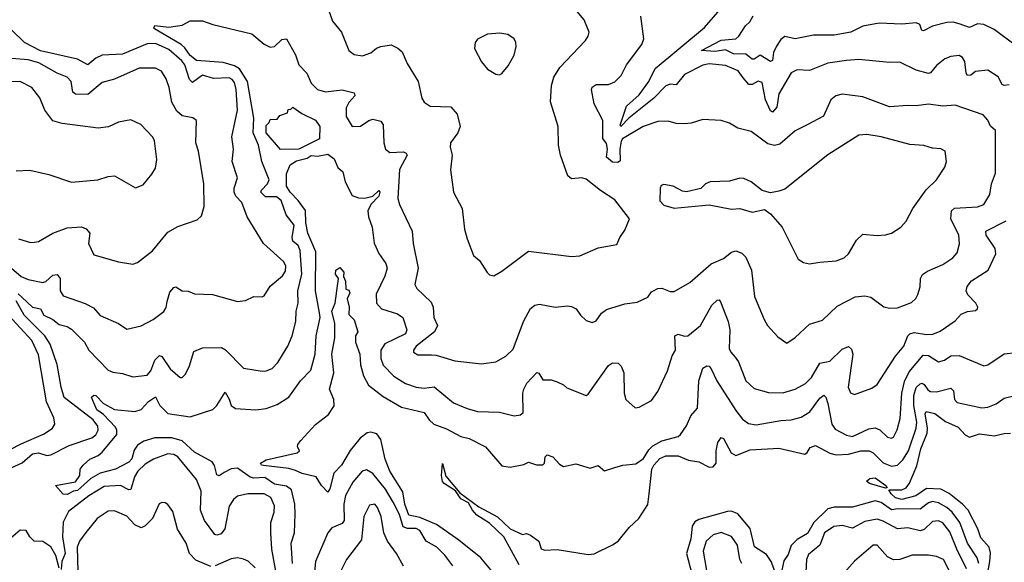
# Model space of a CAD drawing. Extents: x 1245515 to 1420776, y 606314 to 671314.
# Tile 251 of 256: x 1382223 to 1387025, y 629942 to 632586. Entities that reach past the tile are written whole.
import ezdxf

# ---------------------------------------------------------------- set-up
doc = ezdxf.new("R2010")
doc.units = 0

msp = doc.modelspace()

# ---------------------------------------------------------------- linework, layer by layer
at = {"layer": '0CON10XD'}
for points in [[(1383711.1, 632685), (1383748.6, 632578.6), (1383792.5, 632525), (1383828, 632435), (1383855, 632415.8), (1383895, 632410), (1383935, 632424.4), (1383963.2, 632446.8), (1383985, 632455.6), (1384035, 632462.9), (1384067.7, 632447.7), (1384088.5, 632428.5), (1384112.4, 632372.4), (1384166.9, 632285), (1384183.8, 632203.8), (1384195, 632184), (1384224.2, 632164.2), (1384325, 632160.6), (1384356.9, 632125), (1384371.9, 632065), (1384360.6, 632035), (1384323.5, 631985), (1384322.2, 631965), (1384332.2, 631925), (1384324.3, 631854.3), (1384339.2, 631745), (1384380.8, 631665), (1384391.9, 631565), (1384405, 631517.5), (1384437, 631437), (1384465, 631412.5), (1384503.6, 631353.6), (1384515, 631342.5), (1384535, 631336.7), (1384575, 631360), (1384705, 631458.1), (1384915, 631431.9), (1384955, 631434.4), (1385045, 631474.2), (1385135, 631490), (1385150, 631525), (1385175, 631560), (1385197.5, 631615), (1385125, 631708), (1385055, 631752.9), (1384985, 631807.8), (1384964.2, 631815.8), (1384915, 631810.8), (1384896.2, 631825), (1384860, 631925), (1384851.1, 631975), (1384849.4, 632065), (1384811.9, 632185), (1384816.7, 632265), (1384828.1, 632305), (1384857.5, 632352.5), (1384982, 632485), (1384996, 632505), (1385000, 632525), (1384976.2, 632585), (1384942.5, 632625)], [(1387048.5, 632268.5), (1387025, 632265.3), (1387015, 632270), (1386995, 632306.7), (1386945, 632339.5), (1386885, 632333.5), (1386861.4, 632315), (1386845, 632313.3), (1386838.6, 632325), (1386832.1, 632382.1), (1386820.7, 632400.7), (1386805, 632411.4), (1386765, 632407.1), (1386735, 632394.4), (1386695, 632363.1), (1386665, 632327.1), (1386655, 632323.8), (1386595, 632340.5), (1386515, 632378.5), (1386465, 632376.9), (1386315, 632392.2), (1386255, 632387.5), (1386165, 632374.6), (1386075, 632338.5), (1386015, 632341.9), (1385985, 632326.9), (1385924.9, 632225.1), (1385915, 632158.6), (1385895, 632135.6), (1385885, 632141.9), (1385861.2, 632195), (1385845, 632280), (1385825, 632285.4), (1385795, 632270.4), (1385779.8, 632269.8), (1385751.9, 632301.9), (1385727.2, 632337.2), (1385665, 632363.2), (1385585, 632370), (1385554.5, 632364.5), (1385465, 632318.1), (1385425, 632267.5), (1385395, 632271.6), (1385375, 632263.7), (1385316.6, 632203.4), (1385193.6, 632106.4), (1385155, 632065.8), (1385151.6, 632071.6), (1385182.7, 632165), (1385245, 632218.8), (1385290.8, 632285), (1385322, 632348), (1385563.1, 632546.9), (1385639.6, 632635)], [(1382215, 631249.1), (1382233.8, 631233.8), (1382284.6, 631184.6), (1382325, 631176.7), (1382341.1, 631145), (1382385, 631125.3), (1382415, 631100.4), (1382455, 631090), (1382475, 631077.3), (1382538.6, 631015), (1382560, 630975), (1382655, 630877.8), (1382677.4, 630867.4), (1382725, 630861.4), (1382774.3, 630845.7), (1382845, 630853.8), (1382862.2, 630875), (1382882.8, 630927.2), (1382905, 630949.6), (1382915.4, 630945), (1382956.9, 630885), (1383005, 630842.5), (1383015, 630842.5), (1383031.5, 630858.5), (1383051.7, 630898.3), (1383071.7, 630968.3), (1383115, 630986.4), (1383207.6, 630987.6), (1383226.7, 630976.7), (1383315, 630886.9), (1383405, 630873.6), (1383425, 630874.4), (1383453.8, 630886.2), (1383481.9, 630915), (1383505, 630952), (1383531.1, 630995), (1383551.5, 631045), (1383570, 631115), (1383571.1, 631165), (1383580.9, 631205), (1383579.2, 631265), (1383598.8, 631345), (1383591.5, 631461.5), (1383581.1, 631485), (1383555, 631505.6), (1383551.2, 631525), (1383561.9, 631585), (1383522.8, 631635), (1383497.8, 631705), (1383475, 631722.9), (1383422.2, 631722.2), (1383399.7, 631745), (1383401.5, 631755), (1383431.2, 631785), (1383439, 631805), (1383403.7, 631895), (1383388, 631975), (1383361.2, 632035), (1383365.6, 632105), (1383333.5, 632285), (1383295, 632345.4), (1383270.3, 632360.3), (1383215, 632377.4), (1383085, 632387.6), (1383055, 632410.4), (1383029.1, 632449.1), (1383011, 632465), (1382881, 632541), (1382876.5, 632545), (1382882.6, 632557.4), (1382950.3, 632549.8), (1383015, 632559.6), (1383055, 632579.4), (1383115, 632580.3), (1383165, 632561.6), (1383355, 632517.3), (1383415, 632466.2), (1383445, 632451.5), (1383465, 632454.4), (1383501.1, 632488.9), (1383525, 632492.5), (1383567.5, 632415), (1383585, 632365.8), (1383623.5, 632325), (1383645, 632275.7), (1383675, 632245.5), (1383715, 632233.6), (1383795, 632243.6), (1383855, 632230), (1383856.9, 632215), (1383827.6, 632182.4), (1383815, 632156.2), (1383814.7, 632114.7), (1383844.4, 632064.4), (1383885, 632067.1), (1383925.4, 632094.6), (1383945, 632100.5), (1383985, 632090.6), (1383995, 632072.5), (1383998.2, 631985), (1384007.1, 631955), (1384028.5, 631938.5), (1384095, 631941.2), (1384108.1, 631935), (1384112.5, 631925), (1384075.8, 631855), (1384067.3, 631715), (1384075.5, 631685.5), (1384137.8, 631555), (1384141.5, 631495), (1384166.7, 631375), (1384149.4, 631295), (1384159.4, 631275), (1384229.1, 631209.1), (1384238.8, 631185), (1384242.5, 631135), (1384260.6, 631095), (1384245.6, 631064.4), (1384157.1, 630995), (1384143.3, 630975), (1384144.2, 630965), (1384165, 630952.5), (1384232.2, 630952.2), (1384255, 630950.6), (1384345, 630922.7), (1384475, 630909.4), (1384545, 630918.6), (1384593.4, 630946.6), (1384629.1, 630980.9), (1384680, 631115), (1384715, 631178), (1384735, 631194.3), (1384758.7, 631198.7), (1384835, 631185.5), (1384895, 631191.4), (1384915, 631188), (1384937, 631177), (1384957.5, 631145), (1384985, 631119.2), (1385015, 631110), (1385035, 631117.5), (1385060.6, 631155), (1385085, 631173.5), (1385175, 631200.6), (1385235, 631209.2), (1385285.8, 631234.2), (1385305, 631258.8), (1385335, 631276), (1385355, 631278), (1385395, 631260.8), (1385415, 631260.8), (1385491.4, 631305), (1385595, 631395.5), (1385655, 631421.8)], [(1385655, 631421.8), (1385695, 631452.7), (1385715, 631459.2), (1385745, 631448.5), (1385765, 631428.6), (1385791.5, 631365), (1385806.6, 631236.6), (1385854.6, 631124.6), (1385870.8, 631095), (1385920.3, 631040.3), (1385965, 631009.2), (1386005, 631037.5), (1386075, 631102.2), (1386138.7, 631121.3), (1386210.2, 631189.8), (1386297.5, 631235), (1386345, 631239.4), (1386375, 631232.9), (1386437.1, 631187.1), (1386465, 631179.2), (1386505, 631181.4), (1386572.8, 631207.2), (1386593.6, 631226.4), (1386603.7, 631246.3), (1386614.3, 631284.3), (1386616.5, 631325), (1386626.8, 631343.2), (1386650.2, 631359.8), (1386725, 631391.9), (1386774.2, 631425), (1386795, 631448.8), (1386807.1, 631492.9), (1386803.8, 631535), (1386764.6, 631615), (1386766.9, 631655), (1386782.3, 631667.7), (1386895, 631674.1), (1386924.6, 631685.4), (1386955.4, 631734.6), (1386962.5, 631785), (1386982.4, 631837.6), (1386982, 632045), (1386957.6, 632067.6), (1386945.4, 632095.4), (1386922, 632122), (1386785, 632168.5), (1386725, 632164.5), (1386655, 632173.8), (1386595, 632165.4), (1386555, 632167.9), (1386465, 632160.4), (1386335, 632210), (1386235, 632222.5), (1386203.8, 632215), (1386178.6, 632195), (1386144, 632115), (1386063.6, 632073.6), (1386005, 632043.5), (1385930.3, 631979.8), (1385905, 631972.2), (1385871.1, 631981.1), (1385790.7, 632040.7), (1385725, 632057.1), (1385685, 632081.4), (1385645, 632094.3), (1385555, 632098.6), (1385498.7, 632081.3), (1385465, 632078.1), (1385425, 632080), (1385385, 632091.1), (1385335, 632089.1), (1385263.1, 632065), (1385162.3, 632005), (1385155.7, 631994.3), (1385150.6, 631955), (1385152.1, 631897.9), (1385140.7, 631889.3), (1385115, 631891), (1385085.2, 631915), (1385090.3, 631955), (1385085, 631981.9), (1385066.9, 632006.9), (1385067.3, 632095), (1385025.3, 632175), (1385011.2, 632245), (1385015, 632256.9), (1385035, 632269.6), (1385095, 632269.5), (1385125, 632282.2), (1385156.7, 632313.3), (1385182.5, 632365), (1385257.1, 632465), (1385267, 632493), (1385252.1, 632602.1)], [(1387085, 632456.9), (1386975, 632538.1), (1386925, 632562.5), (1386895, 632565.7), (1386855, 632547.9), (1386804.6, 632565.4), (1386775, 632573.9), (1386745, 632571.6), (1386675, 632554.6), (1386630.8, 632530.8), (1386623.6, 632533.6), (1386612.5, 632562.5), (1386595, 632571.1), (1386525, 632564.5), (1386415, 632568.2), (1386335, 632553.4), (1386275.9, 632524.1), (1386195, 632509.8), (1386095, 632510.3), (1386005, 632492.7), (1385955, 632503.5), (1385935, 632488.5), (1385913.6, 632456.4), (1385899.8, 632425), (1385895, 632387.5), (1385885, 632382), (1385835, 632412.7), (1385805, 632393.5), (1385795, 632393.9), (1385765, 632417.2), (1385705, 632419.2), (1385665, 632438.1), (1385615, 632430.3), (1385548.6, 632435), (1385645, 632486.1), (1385715, 632491.6), (1385730.3, 632505), (1385763.1, 632555), (1385783.5, 632575), (1385799.5, 632605)], [(1382171.9, 631385), (1382230, 631335), (1382265, 631319.3), (1382335.2, 631304.8), (1382349.8, 631310.2), (1382385, 631341.1), (1382405, 631343.8), (1382419.7, 631325), (1382420.4, 631265), (1382435, 631240), (1382542.7, 631202.7), (1382582.2, 631182.2), (1382615, 631143.5), (1382705.3, 631105.3), (1382745, 631076.9), (1382815, 631094.3), (1382874, 631125), (1382925.8, 631164.2), (1382936.6, 631183.4), (1382941.7, 631211.7), (1382955, 631258.6), (1382975, 631281.4), (1382985, 631284.2), (1383015, 631264.3), (1383045, 631262), (1383075, 631249.2), (1383164.1, 631245.9), (1383285, 631212), (1383325, 631217.5), (1383365, 631237.5), (1383405, 631235.7), (1383415, 631240.8), (1383445, 631286.9), (1383505, 631337.5), (1383519.2, 631360.9), (1383520.9, 631385), (1383511.8, 631405), (1383412.2, 631495), (1383332.5, 631625), (1383306.7, 631695), (1383277.7, 631725), (1383268.8, 631745), (1383269.4, 631765), (1383285.4, 631815), (1383259.2, 631895), (1383265.4, 631955.4), (1383256.9, 632015), (1383286, 632144), (1383279.4, 632245), (1383269.9, 632279.9), (1383260, 632295), (1383245, 632303.1), (1383168.8, 632298.8), (1383115, 632315.4), (1383065, 632280), (1383051.5, 632295), (1383028.4, 632365), (1383014.2, 632385), (1382949.8, 632439.8), (1382885, 632470), (1382845, 632467.8), (1382725, 632418.3), (1382625, 632412.7), (1382595, 632398.4), (1382555, 632366.2), (1382505, 632393.5), (1382324.7, 632434.7), (1382245.9, 632475), (1382185, 632534.4)], [(1384563, 632317), (1384575, 632323.3), (1384605, 632360), (1384635, 632412.5), (1384644, 632455), (1384643.3, 632475), (1384635, 632492.5), (1384603.9, 632513.9), (1384565, 632520), (1384504.3, 632515.7), (1384455, 632490), (1384443.8, 632475), (1384441.2, 632445), (1384475, 632380), (1384503.8, 632345), (1384545, 632320), (1384563, 632317)], [(1382217.1, 631517.1), (1382275, 631500), (1382295, 631500.8), (1382315, 631504.2), (1382385.3, 631544.7), (1382455, 631571.1), (1382525, 631576.1), (1382547, 631567), (1382564.5, 631545), (1382558.2, 631495), (1382585, 631440), (1382705, 631405.6), (1382775, 631394), (1382797.3, 631402.7), (1382870.9, 631459.1), (1382945, 631550.6), (1382995, 631578.5), (1383089.1, 631610.9), (1383109.3, 631629.3), (1383123.1, 631675), (1383120.9, 631785), (1383094.6, 631945), (1383082, 631985), (1383085.8, 632095), (1383067.3, 632107.3), (1383015, 632116.5), (1382989.2, 632139.2), (1382964.2, 632184.2), (1382951.8, 632255), (1382937.3, 632297.3), (1382914.4, 632335), (1382885, 632350), (1382805, 632348.9), (1382685, 632296.2), (1382625, 632279.5), (1382555, 632220.4), (1382495, 632222.7), (1382482.8, 632232.7), (1382474, 632285), (1382455, 632305.4), (1382405, 632325.8), (1382315.5, 632375), (1382265, 632390.4), (1382185, 632395.8)], [(1382872.4, 632012.4), (1382813.3, 632075), (1382765, 632098), (1382705, 632085.7), (1382656.6, 632063.4), (1382605, 632056.9), (1382429.3, 632079.3), (1382385, 632092.9), (1382345.6, 632145), (1382321.5, 632205), (1382281.4, 632255), (1382225, 632284.5), (1382185, 632283.5)], [(1383495, 631953.8), (1383424.5, 632035), (1383425, 632070), (1383440, 632085), (1383445, 632100), (1383478.3, 632101.7), (1383491.7, 632118.3), (1383528.3, 632131.7), (1383531.7, 632148.3), (1383545, 632150), (1383555, 632160), (1383598.8, 632128.8), (1383665, 632096.2), (1383687.1, 632065), (1383685.6, 632004.4), (1383585, 631954.5), (1383495, 631953.8)], [(1382205, 631849.2), (1382272.7, 631852.7), (1382365, 631830.6), (1382475, 631794.2), (1382604.5, 631805.5), (1382655, 631822), (1382685, 631824), (1382787, 631767), (1382825, 631781.2), (1382867.9, 631832.1), (1382885, 631862.5), (1382891.4, 631905), (1382880, 631995), (1382872.4, 632012.4)], [(1386075, 631395.8), (1386125, 631404), (1386205, 631410), (1386243.8, 631425), (1386266, 631445), (1386305, 631511.2), (1386335, 631540.8), (1386405, 631533.5), (1386445, 631536.9), (1386475, 631545.8), (1386521.2, 631575), (1386546.6, 631603.4), (1386579.2, 631665), (1386644, 631756), (1386694.4, 631805), (1386735, 631866.7), (1386743.8, 631895), (1386736, 631945), (1386715, 631956.9), (1386675, 631959.2), (1386632.6, 631972.6), (1386565, 631977.1), (1386425, 632015.4), (1386355, 632026.5), (1386315, 632022.9), (1386165, 631927.1), (1385955, 631759.4), (1385925, 631750), (1385885, 631742.5), (1385845, 631753.3), (1385790, 631795), (1385755, 631812), (1385735, 631814), (1385685, 631798.8), (1385590, 631795), (1385567.5, 631785), (1385545, 631763.3), (1385475, 631746.7), (1385455, 631750), (1385410, 631775), (1385365, 631783.3), (1385352.3, 631777.7), (1385347.5, 631765), (1385345, 631702.5), (1385365, 631681.2), (1385415, 631666.7), (1385585, 631683.8), (1385695, 631662), (1385735, 631666), (1385795, 631647.5), (1385855, 631661.2), (1385885, 631638.8), (1385942.5, 631575), (1386019.1, 631419.1), (1386045, 631402.9), (1386075, 631395.8)], [(1383685, 631157.1), (1383666, 631265), (1383667.1, 631455), (1383628.8, 631545), (1383618.4, 631595), (1383616.3, 631656.3), (1383581.2, 631705), (1383541.7, 631745), (1383524.3, 631775), (1383523.8, 631835), (1383542.1, 631877.9), (1383572.5, 631897.5), (1383625, 631910.6), (1383645, 631924.1), (1383675, 631921.3), (1383725, 631930.2), (1383757.1, 631907.1), (1383774.9, 631864.9), (1383799.7, 631845), (1383810.9, 631795), (1383845, 631728.9), (1383875, 631717.5), (1383906.4, 631716.4), (1383945, 631726.3), (1383975, 631752.5), (1383980, 631745), (1383975, 631725.6), (1383935.9, 631685), (1383921.1, 631655), (1383924.2, 631625), (1383942.5, 631575), (1383952.6, 631497.4), (1383975, 631445.8), (1384008.3, 631398.3), (1384015.3, 631375), (1384004.3, 631335.7), (1383961.3, 631248.7), (1383963.8, 631205), (1383987.3, 631177.3), (1384065, 631151.5), (1384092, 631135), (1384110.6, 631075), (1384104.6, 631055), (1384004.6, 631005.4), (1383984.2, 630975), (1383984.7, 630935), (1383995, 630902.9), (1384048.2, 630848.2), (1384105, 630812.1), (1384156.2, 630795), (1384195, 630790.7), (1384245, 630797.1), (1384338.8, 630718.8), (1384405, 630691.1), (1384455, 630676.7), (1384563, 630673), (1384634.1, 630655.9), (1384665, 630660), (1384678.3, 630671.7), (1384676.7, 630765), (1384681.5, 630785), (1384695.8, 630815), (1384745, 630866), (1384755, 630863.3), (1384775, 630830), (1384815, 630830), (1384845, 630821.2), (1384875, 630806.7), (1384891.2, 630791.2), (1384985, 630754), (1384995, 630760), (1385095, 630900), (1385115, 630913.8), (1385142, 630912), (1385156.6, 630896.6), (1385170, 630865), (1385171.1, 630765), (1385180, 630735), (1385224.3, 630694.3), (1385245, 630698), (1385305, 630730), (1385335, 630773.8), (1385382.7, 630875), (1385405, 630948), (1385421.9, 630975), (1385417.7, 631045), (1385435, 631054), (1385465, 631043.1), (1385481.2, 631045), (1385544, 631095), (1385598.5, 631195), (1385625, 631219.5), (1385635, 631220), (1385641.5, 631211.5), (1385677.6, 631115), (1385686.2, 631075), (1385684, 630984), (1385691.5, 630965), (1385711.8, 630941.8), (1385728.5, 630918.5), (1385764.5, 630825), (1385805, 630788.5), (1385875, 630768.7), (1385945, 630767.6), (1386004.7, 630785.3), (1386055, 630812.9), (1386085, 630841.5), (1386125, 630911.5), (1386175, 630921.6), (1386235, 630979.6), (1386265, 630992.9), (1386280, 630980), (1386286.8, 630955), (1386264.4, 630795), (1386275, 630766.7), (1386295, 630759.2), (1386379.6, 630790.4), (1386405, 630808.2), (1386495, 630946.2), (1386535.2, 630994.8), (1386554.7, 631045), (1386564.8, 631055.2), (1386585, 631061.4), (1386645, 631051.1), (1386677.2, 631052.8), (1386711.7, 631068.3), (1386785, 631117.5), (1386815, 631150.8), (1386845, 631164), (1386885, 631168.8), (1386893.9, 631176.1), (1386895.8, 631185), (1386885.6, 631205), (1386846.9, 631245), (1386840, 631265), (1386844.2, 631285.8), (1386865, 631312.7), (1386946.5, 631365), (1386984.5, 631445), (1386981.2, 631471.2), (1386936.9, 631535), (1386935.8, 631555), (1387035, 631605.8)], [(1384545, 629875.4), (1384472.6, 629962.6), (1384365, 630049), (1384256.4, 630125), (1384175, 630160), (1384121.6, 630171.6), (1384101.8, 630225), (1384092.3, 630285), (1384028.3, 630385), (1384006, 630444), (1383985, 630539.2), (1383965, 630567.5), (1383935, 630575.3), (1383917.2, 630572.8), (1383883.1, 630546.9), (1383835, 630486.2), (1383792, 630415), (1383754.8, 630375.2), (1383735, 630300), (1383725, 630282.5), (1383694.2, 630315), (1383668.3, 630358.3), (1383600, 630375), (1383568.9, 630388.9), (1383535, 630398.2), (1383412.6, 630412.6), (1383402.9, 630415), (1383396.9, 630425), (1383425, 630440), (1383576.7, 630475), (1383587.5, 630485), (1383577.5, 630505), (1383580, 630515), (1383593.8, 630535), (1383665, 630612.5), (1383728.7, 630661.3), (1383756.2, 630703.8), (1383755.4, 630735), (1383733.6, 630785), (1383754.3, 630865), (1383745.4, 630955), (1383760, 631035), (1383760.5, 631105), (1383745.2, 631165), (1383760.9, 631205), (1383777.5, 631325), (1383762.4, 631345), (1383764.1, 631365), (1383785, 631378.6), (1383804.5, 631355), (1383802, 631335), (1383811.3, 631311.3), (1383813, 631273), (1383828.3, 631268.3), (1383832.5, 631255), (1383820, 631225), (1383830, 631185), (1383828.8, 631148.8), (1383855, 631122.5), (1383866.3, 631085), (1383871.8, 631065), (1383861.3, 631045), (1383861.2, 631015), (1383881.9, 630955), (1383884.4, 630904.4), (1383899.8, 630849.8), (1383924.4, 630804.4), (1383995, 630749.4), (1384085, 630696.8), (1384195, 630671.8), (1384219.7, 630635), (1384242.5, 630615), (1384305, 630591.4), (1384375, 630553.8), (1384415.3, 630545.3), (1384495, 630504.4), (1384575, 630411.9), (1384615, 630404.4), (1384681.4, 630418.6), (1384705, 630430), (1384743, 630417), (1384775, 630416.7), (1384783.3, 630425), (1384785.7, 630455), (1384795, 630465.7), (1384822.9, 630455), (1384855, 630419.4), (1384875, 630408.6), (1384935, 630421.1), (1385005, 630400), (1385045, 630413.8), (1385075, 630387.5), (1385125, 630403.1)], [(1382145, 630385.2), (1382235, 630426.8), (1382285, 630470), (1382315, 630474.2), (1382355, 630462.1), (1382375, 630464.8), (1382465, 630510.2), (1382575, 630548.1), (1382595, 630563.3), (1382605.2, 630585), (1382603.8, 630605), (1382580.7, 630635), (1382440.6, 630745), (1382424.7, 630795), (1382405.4, 630904.6), (1382372.1, 631005), (1382344.8, 631045), (1382245, 631145.8), (1382205.6, 631215.6)], [(1382125, 630464.8), (1382230.8, 630519.2), (1382343, 630567), (1382382.5, 630595), (1382394.2, 630615), (1382389.5, 630645), (1382353.2, 630723.2), (1382315, 630952.9), (1382282.1, 631022.1), (1382167.5, 631145)], [(1383552.8, 629935), (1383546.3, 630035), (1383563.2, 630085), (1383566.2, 630176.2), (1383564.2, 630225), (1383549.1, 630295), (1383525, 630311.9), (1383465, 630322.4), (1383417.8, 630355), (1383365, 630352), (1383346.4, 630356.4), (1383285, 630399.8), (1383255, 630396.6), (1383220.2, 630379.8), (1383195, 630363.5), (1383185, 630367.1), (1383173.2, 630413.2), (1383161.6, 630431.6), (1383075, 630478.8), (1383015, 630533), (1382965, 630547.6), (1382881.8, 630548.2), (1382829, 630531), (1382797.2, 630512.8), (1382781.6, 630488.4), (1382769.6, 630445), (1382755, 630430), (1382690, 630395), (1382615, 630375.4), (1382570.5, 630349.5), (1382505, 630291.9), (1382485, 630288.5), (1382455, 630271.2), (1382435, 630273.1), (1382397.5, 630315), (1382495, 630334.4), (1382516.2, 630365), (1382517.5, 630395), (1382532.5, 630415), (1382565, 630443.3), (1382605, 630461.8), (1382625, 630478.8), (1382696.7, 630565), (1382697.3, 630585), (1382690.1, 630600.1), (1382632.1, 630662.1), (1382599.7, 630685), (1382580.3, 630730.3), (1382573.1, 630746.9), (1382585, 630756.7), (1382595, 630753.5), (1382631.1, 630715), (1382685, 630686.4), (1382785, 630676.6), (1382815, 630686), (1382850.5, 630725), (1382885, 630747.9), (1382906.3, 630705), (1382945, 630666.3), (1383055, 630650.5), (1383165, 630685.5), (1383185, 630705.5), (1383225, 630770), (1383245, 630736.9), (1383255, 630705.8), (1383275, 630690.6), (1383375, 630684.5), (1383425, 630691.5), (1383478.9, 630711.1), (1383535, 630746.5), (1383592.5, 630825), (1383642.9, 630877.1), (1383664.7, 630955), (1383668.3, 631045), (1383688.6, 631135), (1383685, 631157.1)], [(1385125, 630403.1), (1385165, 630414.4), (1385228.8, 630421.2), (1385265, 630446.7), (1385290.8, 630489.2), (1385311.5, 630508.5), (1385355, 630532.7), (1385433.8, 630555), (1385445.8, 630565), (1385475, 630606.2), (1385497.1, 630655), (1385528, 630692), (1385534.7, 630825), (1385555, 630887.5), (1385575, 630899.2), (1385585, 630896.9), (1385595, 630884.2), (1385623.9, 630825), (1385715, 630680.9), (1385748.8, 630638.8), (1385777.3, 630617.3), (1385815, 630610.6), (1385935, 630632.5), (1385985, 630635.4), (1386035, 630648.1), (1386075.9, 630675), (1386125, 630741.1), (1386145, 630755.7), (1386155, 630745.8), (1386165, 630715.8), (1386183.2, 630615), (1386200.8, 630590.8), (1386255, 630560.4), (1386285, 630554.1), (1386365, 630592.3), (1386395, 630596.9), (1386417.5, 630587.5), (1386455, 630551.1), (1386475, 630546.9), (1386485, 630551.4), (1386503.2, 630586.8), (1386517.9, 630642.1), (1386525.8, 630765), (1386537.8, 630822.2), (1386560.7, 630869.3), (1386629.1, 630950.9), (1386655, 630948.8), (1386705, 630917.7), (1386734.2, 630925.8), (1386765, 630947.9), (1386805, 630948.8), (1386925, 630898.5), (1386945, 630904.4), (1387025, 630957.5), (1387085, 630963.5)], [(1384515, 630131.5), (1384451.9, 630171.9), (1384430.8, 630195), (1384411.8, 630231.8), (1384375, 630251.3), (1384349.1, 630289.1), (1384293.1, 630325), (1384285, 630336), (1384280.4, 630365), (1384285, 630423.3), (1384301.2, 630361.2), (1384370, 630280), (1384461.9, 630211.9), (1384552.7, 630162.7), (1384615, 630104.2), (1384675, 630077.5), (1384695, 630082.5), (1384715, 630073.3), (1384754.2, 630044.2), (1384767, 630007), (1384785, 630000), (1384845, 630003.3), (1384995, 629978.9), (1385025, 629983.1), (1385115, 630027.3), (1385141.1, 630045), (1385195, 630111.1), (1385243.1, 630155), (1385286.7, 630223.3), (1385293, 630275), (1385306.7, 630395), (1385315.4, 630415), (1385345, 630447.6), (1385375, 630460.1), (1385435, 630460.8), (1385485, 630439.1), (1385535, 630430.7), (1385585, 630405.2), (1385605, 630407.5), (1385620.5, 630425), (1385619.5, 630485), (1385627.3, 630525), (1385645, 630550), (1385655, 630544), (1385692.9, 630475), (1385715, 630462.6), (1385785, 630489.8), (1385925, 630498.2), (1386051.9, 630468.1), (1386063.7, 630476.3), (1386078.7, 630501.3), (1386105, 630510), (1386175, 630473), (1386205, 630465.6), (1386265, 630467.7), (1386325, 630485.3), (1386365.3, 630485.3), (1386385, 630475.2), (1386435, 630426.3), (1386475, 630410.5), (1386505, 630414.7), (1386529.7, 630440.3), (1386558, 630485), (1386595.7, 630595), (1386598.4, 630625), (1386584.4, 630705.6), (1386584, 630755), (1386595, 630792.8), (1386615, 630811.8), (1386625, 630814.6), (1386635, 630808.5), (1386652.3, 630782.3), (1386665, 630773.8), (1386695, 630772.7), (1386765, 630790), (1386777.6, 630777.6), (1386782.1, 630735), (1386795, 630720.5), (1386915, 630693.6), (1386945, 630697.3), (1386985.9, 630714.1), (1387025, 630740.9), (1387085, 630755.6)], [(1386924, 629776), (1386955.4, 629945), (1386957.5, 629987.5), (1386951, 630015), (1386911.3, 630061.3), (1386896.4, 630105), (1386848.7, 630195), (1386821, 630225), (1386756.6, 630276.6), (1386715, 630297.2), (1386645, 630300.8), (1386594.1, 630265), (1386525, 630247.1), (1386494.2, 630255), (1386472.9, 630275), (1386462.5, 630295), (1386525, 630294.8), (1386546, 630305), (1386563.5, 630326.5), (1386598.1, 630411.9), (1386617.9, 630495), (1386648.6, 630571.4), (1386650.4, 630595), (1386639.6, 630665), (1386643.4, 630676.6), (1386686.7, 630666.7), (1386738.1, 630628.1)], [(1386738.1, 630628.1), (1386799.8, 630599.8), (1386835, 630562.3), (1386855, 630550.8), (1386905, 630566.8), (1386975, 630557.4), (1387025, 630569.8), (1387055, 630570.2)], [(1383480.7, 629855), (1383452.3, 630005), (1383447.9, 630085), (1383447.1, 630135), (1383464.2, 630185), (1383465.9, 630215.9), (1383447.9, 630257.9), (1383415, 630275.8), (1383335.3, 630274.7), (1383285, 630263.3), (1383265, 630246.9), (1383244.1, 630215), (1383222.7, 630105), (1383205, 630080.5), (1383185, 630073.3), (1383175, 630077.1), (1383124.3, 630145), (1383105.2, 630195), (1383108, 630288), (1383085, 630344.3), (1382995, 630455.4), (1382975, 630467.5), (1382945, 630470.3), (1382875.3, 630444.7), (1382835, 630419.1), (1382799.6, 630385), (1382782.8, 630357.2), (1382765, 630296.9), (1382755, 630294.6), (1382715, 630315.8), (1382635, 630311.3), (1382560.9, 630265), (1382460.3, 630189.7), (1382435, 630136.7), (1382432.1, 630065), (1382444, 629985), (1382428.9, 629945), (1382425, 629906.2)], [(1384335, 629923.6), (1384296.4, 629976.4), (1384257.5, 630015), (1384205, 630044.5), (1384175, 630096.5), (1384155.9, 630105.9), (1384115, 630105.5), (1384093.9, 630113.9), (1384075, 630174.6), (1384043.9, 630235), (1384007.2, 630297.2), (1383945, 630373.8), (1383915, 630391.5), (1383893.5, 630385), (1383847.5, 630332.5), (1383812.2, 630267.8), (1383804.2, 630225), (1383805.5, 630144.5), (1383795, 630130), (1383745, 630108.8), (1383725, 630084.5), (1383665.6, 629945), (1383647.9, 629762.1)], [(1386445, 630302.5), (1386368, 630325), (1386353.6, 630336.4), (1386369.4, 630350.6), (1386395, 630352.7), (1386447.3, 630315), (1386453.8, 630305), (1386445, 630302.5)], [(1383155, 629920.8), (1383081.3, 629951.3), (1383050.9, 629985), (1383034.5, 630035), (1382993.3, 630103.3), (1382969.1, 630189.1), (1382945, 630223.3), (1382931.7, 630231.7), (1382916.4, 630233.6), (1382903, 630227), (1382871.1, 630155), (1382835, 630119.4), (1382815, 630109.4), (1382784.7, 630124.7), (1382745, 630166.2), (1382685, 630191.8), (1382655, 630190.9), (1382601.1, 630155), (1382545, 630087.5), (1382515, 630044.3), (1382502.9, 630015), (1382507.1, 629897.1)], [(1384095, 629922.2), (1384061.2, 629985), (1384016.9, 630045), (1383999.6, 630085), (1383985.3, 630165), (1383968.6, 630208.6), (1383954.7, 630224.7), (1383929.4, 630220.6), (1383900.6, 630165), (1383889.5, 630050.5), (1383817.3, 629955), (1383778.9, 629881.1)], [(1386900.3, 629935), (1386893.6, 629963.6), (1386846.3, 630035), (1386808, 630135), (1386771.5, 630185), (1386745, 630207.8), (1386705, 630230.6), (1386675, 630237), (1386655, 630232), (1386615, 630200.2), (1386508, 630202), (1386475, 630196.9), (1386425, 630232.3), (1386395, 630240.2), (1386285, 630209.4), (1386195, 630210.4), (1386165, 630201.9), (1386096.7, 630135), (1386065, 630081.1), (1386015, 630051.9), (1385986.2, 630023.8), (1385970.6, 629979.4), (1385950.6, 629949.4), (1385935, 629880.8)], [(1385915, 629872.5), (1385887.6, 629945), (1385865, 629980.2), (1385806.1, 630016.1), (1385785.7, 630105.7), (1385725, 630178.2), (1385695, 630190.8), (1385675, 630189.6), (1385535, 630150.5), (1385515, 630138), (1385502.8, 630117.2), (1385496, 630056), (1385475.2, 629985), (1385501.1, 629885)], [(1384658.6, 629928.6), (1384584.2, 630065), (1384515, 630131.5)], [(1386840.3, 629910.3), (1386793.5, 630005), (1386760.2, 630090.2), (1386725, 630133.1), (1386705, 630143.6), (1386675, 630140.5), (1386635, 630101.1), (1386615, 630094.2), (1386555, 630108.7), (1386505, 630104.7), (1386435, 630142.3), (1386405, 630151.3), (1386345, 630140.5), (1386285, 630107.5), (1386235, 630120), (1386193.5, 630116.5), (1386148.7, 630085), (1386125.5, 630024.5), (1386070.7, 629979.3), (1386060.8, 629955), (1386056.9, 629893.1)], [(1382415, 629912.5), (1382398.8, 629975), (1382375, 630016.9), (1382335, 630042.9), (1382294.3, 630044.3), (1382272.5, 630065), (1382255, 630096.2), (1382225, 630098), (1382180.3, 630059.7)], [(1385745, 629935.4), (1385734.8, 629954.8), (1385724.1, 630025), (1385695, 630067.3), (1385645, 630086), (1385605, 630074.6), (1385571.3, 630045), (1385556.4, 629995), (1385582.4, 629845)], [(1386765, 629885.6), (1386729.4, 629955), (1386695, 629969.1), (1386655, 629976.4), (1386575, 629976.1), (1386515, 629954.6), (1386485, 629952.7), (1386455, 629968.2), (1386405, 630025.6), (1386385, 630025.6), (1386295, 629946.5), (1386232.4, 629877.6)], [(1383370.9, 629915), (1383336.9, 629946.9), (1383315, 629956.2), (1383285, 629963.5), (1383255, 629958.8), (1383175.7, 629924.3)]]:
    msp.add_lwpolyline(points, dxfattribs=at)

doc.saveas('drawing.dxf')
